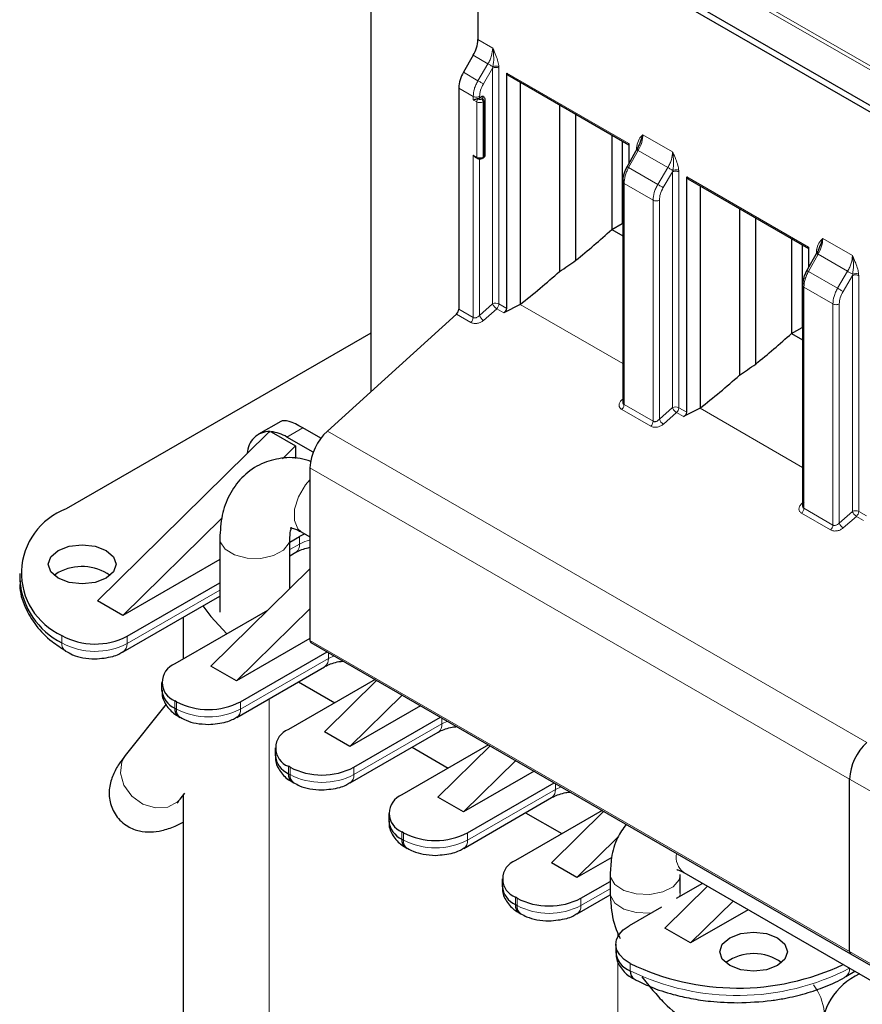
# Model space of a CAD drawing. Header units: millimetres. Extents: x 5 to 418, y 2 to 292.
# Tile 23 of 39: x 241 to 256, y 106 to 124. Entities that reach past the tile are written whole.
import ezdxf

# ---------------------------------------------------------------- set-up
doc = ezdxf.new("R2010")
doc.units = ezdxf.units.MM

msp = doc.modelspace()

# ---------------------------------------------------------------- linework, layer by layer
at = {"color": 7, "linetype": 'Continuous', "lineweight": 25}
for p, q in [((247.2597, 132.2188), (247.2597, 116.9422)), ((249.0361, 126.0849), (258.582, 120.5742)), ((258.7007, 120.388), (249.1548, 125.8987)), ((249.1548, 125.8987), (249.1548, 123.1776)), ((249.0719, 122.8988), (248.8982, 122.5979)), ((249.6676, 118.4169), (249.6676, 122.5812)), ((249.6676, 122.5812), (249.6906, 122.5483)), ((249.6845, 122.5511), (251.824, 121.316)), ((249.9029, 122.425), (249.9029, 118.4882)), ((248.8154, 122.3191), (248.8154, 118.4046)), ((249.2284, 122.167), (249.1842, 122.1423)), ((249.2487, 122.1687), (249.2284, 122.167)), ((249.2526, 122.1665), (249.2487, 122.1687)), ((249.2843, 121.1357), (249.2843, 122.1155)), ((250.6011, 122.022), (250.6011, 119.0716)), ((250.888, 119.2698), (250.888, 121.8563)), ((251.5236, 121.4894), (251.5236, 119.8128)), ((251.7074, 121.3833), (251.7074, 119.9189)), ((251.824, 121.3363), (251.824, 120.9815)), ((251.9807, 121.2595), (251.7756, 120.8958)), ((251.9964, 121.2892), (251.9992, 121.3008)), ((249.1096, 121.0952), (249.1419, 121.0766)), ((249.2384, 121.0766), (249.2526, 121.0847)), ((251.7172, 120.6634), (251.7172, 120.6058)), ((252.8496, 116.58), (252.8496, 120.7443)), ((252.8496, 120.7443), (252.8726, 120.7114)), ((252.8665, 120.7142), (255.006, 119.4791)), ((251.7172, 120.6058), (251.7172, 116.748)), ((253.0849, 120.5881), (253.0849, 116.6513)), ((253.7831, 120.1851), (253.7831, 117.2347)), ((254.07, 117.4329), (254.07, 120.0194)), ((251.5236, 119.8128), (251.7074, 119.9189)), ((251.5236, 119.8128), (251.7172, 119.701)), ((251.7172, 119.9132), (251.7074, 119.9189)), ((254.7056, 119.6525), (254.7056, 117.9759)), ((254.8894, 119.5464), (254.8894, 118.082)), ((255.1627, 119.4225), (254.9576, 119.0589)), ((255.006, 119.4994), (255.006, 119.1446)), ((255.1784, 119.4523), (255.1812, 119.4639)), ((254.8992, 118.8265), (254.8992, 118.7689)), ((254.8992, 118.7689), (254.8992, 114.911)), ((249.9029, 118.4882), (249.6117, 118.3391)), ((248.7744, 118.3182), (246.4923, 116.2451)), ((254.7056, 117.9759), (254.8894, 118.082)), ((254.8992, 118.0763), (254.8894, 118.082)), ((247.2597, 117.9777), (241.8716, 114.8672)), ((254.7056, 117.9759), (254.8992, 117.8641)), ((253.0849, 116.6513), (252.7937, 116.5022)), ((245.6681, 116.4176), (245.2749, 116.1905)), ((246.3782, 116.1192), (246.0577, 116.3043)), ((245.4528, 116.2225), (242.4231, 113.2426)), ((245.4778, 116.237), (245.4528, 116.2225)), ((245.4977, 116.2357), (245.9304, 115.9859)), ((246.2408, 115.872), (245.7748, 116.141)), ((245.9304, 115.9859), (245.698, 115.7574)), ((245.9304, 115.9859), (245.9304, 115.7599)), ((246.1849, 115.5967), (246.1849, 112.5418)), ((244.6272, 114.704), (242.8757, 112.9813)), ((244.5891, 114.3449), (244.5891, 113.0384)), ((245.8289, 114.336), (245.8291, 114.3449)), ((245.8291, 114.2781), (246.0011, 114.3774)), ((245.8291, 113.4581), (245.8291, 114.3449)), ((246.0305, 114.4612), (246.1849, 114.3721)), ((245.8291, 114.0392), (245.9348, 114.1002)), ((244.5891, 113.9705), (242.8757, 112.9813)), ((241.0515, 113.7242), (241.0515, 113.5936)), ((241.7302, 113.7405), (241.6597, 113.6916)), ((246.1849, 113.8081), (244.4313, 112.0833)), ((242.9475, 112.6146), (244.5891, 113.5623)), ((242.8812, 112.3374), (244.5891, 113.3234)), ((242.8757, 112.9813), (242.4231, 113.2426)), ((245.436, 113.0714), (243.7949, 112.1241)), ((246.1849, 113.1017), (244.8839, 111.822)), ((243.9407, 112.949), (243.9407, 112.2082)), ((246.1849, 112.5731), (244.8839, 111.822)), ((246.2015, 112.5052), (255.7475, 106.9944)), ((244.9546, 111.4546), (246.488, 112.3398)), ((244.8839, 111.822), (244.4313, 112.0833)), ((244.8883, 111.1775), (246.4439, 112.0755)), ((243.5606, 111.7975), (243.5606, 111.6669)), ((247.3365, 111.85), (245.8031, 110.9648)), ((245.9817, 111.8087), (246.6233, 111.4383)), ((247.3645, 111.8338), (246.4395, 110.924)), ((247.8171, 111.5726), (246.8921, 110.6627)), ((243.6405, 111.4104), (242.9173, 110.502)), ((243.8232, 111.4546), (243.7949, 111.471)), ((248.1426, 111.3846), (246.8921, 110.6627)), ((243.8612, 111.1938), (243.8895, 111.1775)), ((246.9628, 110.2953), (248.4962, 111.1805)), ((246.8921, 110.6627), (246.4395, 110.924)), ((246.8965, 110.0182), (248.4521, 110.9162)), ((249.3447, 110.6907), (247.8113, 109.8055)), ((245.5688, 110.6382), (245.5688, 110.5076)), ((247.9899, 110.6494), (248.6315, 110.279)), ((248.4477, 109.7647), (249.3727, 110.6745)), ((248.9002, 109.5034), (249.8253, 110.4133)), ((245.8314, 110.2953), (245.8031, 110.3117)), ((250.1508, 110.2253), (248.9002, 109.5034)), ((245.8694, 110.0345), (245.8977, 110.0182)), ((248.9709, 109.136), (250.5043, 110.0212)), ((255.7309, 107.0311), (255.7309, 110.0859)), ((243.8873, 109.7296), (243.9714, 109.8352)), ((243.9407, 109.7966), (243.9407, 90.8446)), ((248.9002, 109.5034), (248.4477, 109.7647)), ((248.9047, 108.8589), (250.4603, 109.7569)), ((247.577, 109.4789), (247.577, 109.3483)), ((251.3529, 109.5314), (249.8195, 108.6462)), ((249.998, 109.4901), (250.6397, 109.1197)), ((250.4559, 108.6054), (251.3809, 109.5152)), ((247.8396, 109.136), (247.8113, 109.1524)), ((250.9084, 108.3441), (251.6337, 109.0575)), ((247.8776, 108.8752), (247.9059, 108.8589)), ((250.9084, 108.3441), (250.4559, 108.6054)), ((251.5222, 108.6984), (250.9084, 108.3441)), ((252.7961, 108.4321), (262.1147, 103.0526)), ((249.5852, 108.3196), (249.5852, 108.189)), ((250.9791, 107.9767), (251.4962, 108.2752)), ((251.4962, 108.3974), (251.4962, 108.0688)), ((252.7359, 108.3867), (252.7362, 108.3974)), ((252.7362, 108.0688), (252.7362, 108.3974)), ((252.4641, 107.4461), (253.2186, 108.1882)), ((253.1306, 108.239), (252.665, 107.9703)), ((249.8478, 107.9767), (249.8195, 107.9931)), ((250.9128, 107.6996), (251.4983, 108.0376)), ((252.9166, 107.1848), (253.6711, 107.927)), ((252.4045, 107.8199), (251.8288, 107.4875)), ((253.9367, 107.7737), (252.9166, 107.1848)), ((249.8858, 107.7159), (249.914, 107.6996)), ((252.9166, 107.1848), (252.4641, 107.4461)), ((251.5945, 107.161), (251.5945, 107.0303)), ((255.7475, 106.9944), (265.2934, 101.4837)), ((255.6646, 106.5893), (255.8265, 106.6827)), ((252.0572, 106.5869), (252.2512, 106.3455))]:
    msp.add_line(p, q, dxfattribs=at)
at = {"color": 7, "linetype": 'Continuous', "lineweight": 18}
for p, q in [((258.6886, 121.1454), (249.1427, 126.6562)), ((249.1972, 126.6922), (258.7432, 121.1814)), ((249.1548, 123.1776), (249.4174, 123.0259)), ((249.3328, 122.7482), (249.0719, 122.8988)), ((249.1561, 122.449), (249.3328, 122.7482)), ((249.1561, 122.449), (248.8982, 122.5979)), ((249.2516, 122.3927), (249.4164, 122.6716)), ((249.4164, 122.6716), (249.4218, 122.6957)), ((249.4164, 118.4977), (249.4164, 122.6716)), ((249.5273, 122.6989), (249.5286, 122.6711)), ((249.5286, 122.6711), (249.5286, 118.4972)), ((249.6676, 122.5812), (251.824, 121.3363)), ((249.0721, 122.1709), (248.8154, 122.3191)), ((249.0721, 122.1102), (249.0721, 122.1709)), ((249.1336, 122.0747), (249.0721, 122.1102)), ((249.1336, 121.0949), (249.1336, 122.0747)), ((249.1619, 122.1237), (249.1493, 122.1309)), ((249.1842, 122.1423), (249.1842, 122.1704)), ((249.2326, 122.1319), (249.2184, 122.1237)), ((249.2284, 122.167), (249.2326, 122.1645)), ((249.2609, 122.0829), (249.2467, 122.0747)), ((249.2467, 121.0949), (249.2467, 122.0747)), ((249.2609, 121.103), (249.2609, 122.0829)), ((252.0742, 121.4922), (252.5994, 121.189)), ((251.9931, 121.2125), (251.8224, 120.9098)), ((251.963, 121.2657), (251.9642, 121.2922)), ((251.963, 121.228), (251.963, 121.2657)), ((252.5148, 120.9113), (251.9931, 121.2125)), ((249.0721, 121.1304), (249.1336, 121.0949)), ((249.0721, 118.2564), (249.0721, 121.1304)), ((249.1842, 118.2927), (249.1842, 121.0649)), ((249.2467, 121.0949), (249.2609, 121.103)), ((251.8224, 120.9098), (252.338, 120.6121)), ((252.338, 120.6121), (252.5148, 120.9113)), ((252.4336, 120.5558), (252.5984, 120.8347)), ((252.5984, 120.8347), (252.6038, 120.8588)), ((252.5984, 116.6608), (252.5984, 120.8347)), ((252.7093, 120.862), (252.7106, 120.8341)), ((252.7106, 120.8341), (252.7106, 116.6602)), ((252.254, 120.334), (251.7407, 120.6304)), ((251.7407, 120.6304), (251.7407, 116.7159)), ((252.8496, 120.7443), (255.006, 119.4994)), ((252.254, 116.4195), (252.254, 120.334)), ((252.3662, 116.4558), (252.3662, 120.3334)), ((255.2561, 119.6553), (255.7814, 119.3521)), ((255.145, 119.4288), (255.1462, 119.4552)), ((255.145, 119.391), (255.145, 119.4288)), ((255.175, 119.3756), (255.0043, 119.0729)), ((255.6968, 119.0744), (255.175, 119.3756)), ((255.0043, 119.0729), (255.52, 118.7752)), ((255.6968, 119.0744), (255.52, 118.7752)), ((255.6156, 118.7189), (255.7804, 118.9978)), ((255.7804, 118.9978), (255.7858, 119.0218)), ((255.7804, 114.8239), (255.7804, 118.9978)), ((255.8913, 119.0251), (255.8925, 118.9972)), ((255.8925, 118.9972), (255.8925, 114.8233)), ((255.436, 118.4971), (254.9227, 118.7934)), ((254.9227, 118.7934), (254.9227, 114.879)), ((248.8154, 118.4046), (249.0721, 118.2564)), ((249.4164, 118.4977), (249.1842, 118.2927)), ((249.2554, 118.2057), (249.4876, 118.4107)), ((249.4876, 118.4107), (249.6117, 118.3391)), ((249.5286, 118.4972), (249.6676, 118.4169)), ((249.9029, 118.4882), (251.7172, 117.4408)), ((255.436, 114.5826), (255.436, 118.4971)), ((255.5482, 114.6188), (255.5482, 118.4965)), ((248.7744, 118.3182), (249.0311, 118.17)), ((251.7172, 116.8139), (251.6977, 116.7957)), ((251.6997, 116.6294), (252.2131, 116.3331)), ((251.7407, 116.7159), (252.254, 116.4195)), ((252.5984, 116.6608), (252.3662, 116.4558)), ((252.7106, 116.6602), (252.8496, 116.58)), ((253.0849, 116.6513), (254.8992, 115.6039)), ((252.4374, 116.3688), (252.6696, 116.5738)), ((252.6696, 116.5738), (252.7937, 116.5022)), ((246.0577, 116.3043), (245.7748, 116.141)), ((256.0382, 110.7343), (246.4923, 116.2451)), ((255.7309, 110.0859), (246.1849, 115.5967)), ((254.8992, 114.977), (254.8797, 114.9588)), ((254.9227, 114.879), (255.436, 114.5826)), ((254.8817, 114.7925), (255.3951, 114.4962)), ((255.7804, 114.8239), (255.5482, 114.6188)), ((255.6193, 114.5318), (255.8516, 114.7369)), ((255.8516, 114.7369), (255.9757, 114.6652)), ((255.8925, 114.8233), (256.0315, 114.7431)), ((246.0011, 114.2467), (246.0011, 114.3774)), ((246.0011, 114.2467), (245.8291, 114.1475)), ((244.5891, 113.4316), (242.9475, 112.4839)), ((241.794, 112.6279), (241.794, 112.4973)), ((242.9475, 112.4839), (242.9475, 112.6146)), ((246.1849, 112.5418), (255.7309, 107.0311)), ((246.5102, 112.327), (246.5102, 112.222)), ((246.611, 112.2688), (246.5102, 112.222)), ((246.5102, 112.222), (244.9546, 111.324)), ((243.7949, 111.3403), (243.7949, 111.471)), ((243.8232, 111.324), (243.8232, 111.4546)), ((244.9546, 111.324), (244.9546, 111.4546)), ((245.4637, 111.5096), (245.4637, 88.722)), ((243.8232, 111.324), (243.7949, 111.3403)), ((248.5184, 111.0627), (246.9628, 110.1647)), ((248.5184, 111.1677), (248.5184, 111.0627)), ((248.6192, 111.1095), (248.5184, 111.0627)), ((245.8031, 110.181), (245.8031, 110.3117)), ((245.8314, 110.1647), (245.8031, 110.181)), ((245.8314, 110.1647), (245.8314, 110.2953)), ((246.9628, 110.1647), (246.9628, 110.2953)), ((250.5266, 110.0084), (250.5266, 109.9034)), ((265.2768, 104.5752), (255.7309, 110.0859)), ((250.5266, 109.9034), (248.9709, 109.0054)), ((250.6273, 109.9502), (250.5266, 109.9034)), ((247.8113, 109.0217), (247.8113, 109.1524)), ((247.8396, 109.0054), (247.8396, 109.136)), ((248.9709, 109.0054), (248.9709, 109.136)), ((247.8396, 109.0054), (247.8113, 109.0217)), ((251.4962, 108.1446), (250.9791, 107.8461)), ((249.8195, 107.8624), (249.8195, 107.9931)), ((249.8478, 107.8461), (249.8478, 107.9767)), ((250.9791, 107.8461), (250.9791, 107.9767)), ((252.7265, 108.0057), (252.7362, 108.0688)), ((249.8478, 107.8461), (249.8195, 107.8624)), ((251.6297, 107.3527), (251.6297, 107.2964)), ((255.7309, 107.0311), (265.2768, 101.5203)), ((251.6297, 106.8794), (251.6297, 85.1624)), ((251.8519, 106.691), (251.8519, 106.8216)), ((255.7309, 106.7358), (255.7309, 106.7379)), ((255.7327, 106.7368), (255.7309, 106.7358))]:
    msp.add_line(p, q, dxfattribs=at)
at = {"color": 7, "linetype": 'Continuous', "lineweight": 18, "flags": 128}
for points in [[(246.1849, 115.3817), (246.1068, 115.2917), (245.9827, 115.0841), (245.913, 114.8635), (245.9084, 114.6634), (245.9696, 114.5142), (246.0305, 114.4612)], [(244.5891, 114.3449), (244.598, 114.2845), (244.6845, 114.1541), (244.8509, 114.0527), (245.0718, 113.9958), (245.3137, 113.9921), (245.5396, 114.042), (245.7152, 114.1381), (245.8137, 114.2656), (245.8289, 114.336)], [(242.9173, 110.502), (242.8548, 110.3904), (242.8302, 110.1889), (242.8926, 109.9762), (243.0327, 109.7848), (243.2291, 109.6437), (243.4518, 109.5746), (243.667, 109.5878), (243.8419, 109.6815), (243.8873, 109.7296)], [(251.4962, 108.3974), (251.5015, 108.3507), (251.5792, 108.2184), (251.7387, 108.1134), (251.9557, 108.0516), (252.1971, 108.0425), (252.4262, 108.0874), (252.608, 108.1795), (252.715, 108.3047), (252.7359, 108.3867)], [(251.4962, 108.0688), (251.5015, 108.0221), (251.5792, 107.8899), (251.7387, 107.7849), (251.9557, 107.7231), (252.1971, 107.714), (252.2254, 107.7165)]]:
    msp.add_lwpolyline(points, dxfattribs=at)
at = {"color": 7, "linetype": 'Continuous', "lineweight": 25, "flags": 128}
for points in [[(241.7302, 114.1324), (241.9248, 114.2075), (242.1544, 114.2339), (242.384, 114.2075), (242.5787, 114.1324), (242.7088, 114.0201), (242.7544, 113.8875), (242.7088, 113.755), (242.5787, 113.6426), (242.384, 113.5675), (242.1544, 113.5411), (241.9248, 113.5675), (241.7302, 113.6426), (241.6001, 113.755), (241.5544, 113.8875), (241.6001, 114.0201), (241.7302, 114.1324)], [(245.9348, 114.1002), (245.9348, 114.1002), (245.9391, 114.1028)], [(244.289, 113.1501), (244.4279, 112.9617), (244.7144, 112.6549)], [(246.4439, 112.0755), (246.4439, 112.0755), (246.4482, 112.0782)], [(248.4521, 110.9162), (248.4521, 110.9162), (248.4564, 110.9189)], [(250.4603, 109.7569), (250.4603, 109.7569), (250.4646, 109.7596)], [(251.8519, 106.8216), (251.7453, 106.8911), (251.6649, 106.9715), (251.614, 107.0596), (251.5946, 107.1517), (251.6076, 107.2443), (251.6523, 107.3334), (251.7271, 107.4156), (251.8288, 107.4875)], [(254.4581, 106.7848), (254.2634, 106.7097), (254.0338, 106.6833), (253.8042, 106.7097), (253.6096, 106.7848), (253.4795, 106.8971), (253.4338, 107.0297), (253.4795, 107.1622), (253.6096, 107.2746), (253.8042, 107.3497), (254.0338, 107.3761), (254.2634, 107.3497), (254.4581, 107.2746), (254.5882, 107.1622), (254.6338, 107.0297), (254.5882, 106.8971), (254.4581, 106.7848)]]:
    msp.add_lwpolyline(points, dxfattribs=at)
at = {"color": 7, "linetype": 'Continuous', "lineweight": 25}
for centre, radius, start, end in [((248.578, 123.1973), 0.5771, 328.85627, 358.0435), ((249.3922, 122.2994), 0.5771, 148.85627, 178.0435), ((249.1346, 122.2351), 0.1052, 278.04527, 298.13043), ((248.6902, 118.411), 0.1254, 312.20975, 357.06846), ((245.4677, 115.8452), 0.3918, 88.51517, 179.04202), ((245.4219, 115.5608), 0.6791, 58.68972, 83.59275), ((247.124, 115.5486), 0.9403, 132.20975, 177.06846), ((242.291, 113.7317), 1.2105, 110.27102, 245.75898), ((246.33, 113.8008), 0.6638, 110.4982, 119.70298), ((242.1503, 112.9772), 0.8713, 55.07245, 118.82932), ((242.405, 113.7106), 1.3585, 184.94255, 243.27273), ((242.3832, 113.6981), 1.2216, 241.16341, 297.51307), ((246.223, 112.537), 0.0384, 172.74417, 235.94365), ((243.9189, 111.7975), 0.3493, 110.78342, 249.21658), ((243.961, 111.7068), 0.4024, 185.6948, 245.62534), ((244.3889, 112.5464), 1.2296, 242.60967, 297.39033), ((243.9517, 111.323), 0.1578, 173.70115, 234.98667), ((245.927, 110.6382), 0.3493, 110.78342, 249.21658), ((256.6699, 110.0379), 0.9403, 132.20975, 177.06846), ((245.9692, 110.5475), 0.4024, 185.6948, 245.62534), ((245.9599, 110.1637), 0.1578, 173.70115, 234.98667), ((246.3971, 111.3871), 1.2296, 242.60967, 297.39033), ((247.9352, 109.4789), 0.3493, 110.78342, 249.21658), ((247.9773, 109.3882), 0.4024, 185.6948, 245.62534), ((248.4053, 110.2278), 1.2296, 242.60967, 297.39033), ((247.9681, 109.0044), 0.1578, 173.70115, 234.98667), ((249.9434, 108.3196), 0.3493, 110.78342, 249.21658), ((249.9855, 108.2289), 0.4024, 185.6948, 245.62534), ((250.4134, 109.0685), 1.2296, 242.60967, 297.39033), ((249.9763, 107.8451), 0.1578, 173.70115, 234.98667), ((251.9897, 107.0628), 0.3966, 184.69617, 249.66164), ((255.7689, 107.0262), 0.0384, 172.74417, 235.94365), ((254.0336, 106.1612), 0.835, 53.64373, 125.96941), ((252.0043, 106.6719), 0.1536, 172.88225, 236.91045), ((253.7526, 110.7452), 4.3597, 244.15268, 295.31013), ((256.4143, 105.5574), 1.1935, 115.22991, 246.3819)]:
    msp.add_arc(centre, radius, start, end, dxfattribs=at)
at = {"color": 7, "linetype": 'Continuous', "lineweight": 18}
for centre, radius, start, end in [((249.195, 122.0719), 0.0615, 122.60482, 177.39457), ((249.1901, 122.1839), 0.123, 242.60967, 297.39033), ((249.1853, 122.0719), 0.0615, 2.60534, 57.39635), ((249.2443, 122.1481), 0.0202, 66.00162, 125.59063), ((249.1995, 122.0801), 0.0615, 2.60543, 57.39518), ((249.2442, 122.1196), 0.0403, 294.41588, 353.83361), ((249.1531, 121.0927), 0.0197, 173.67279, 235.29737), ((249.1901, 121.2041), 0.123, 242.60967, 297.39033), ((249.2272, 121.0927), 0.0197, 304.50055, 6.34559), ((249.2408, 121.1011), 0.0201, 305.69797, 5.62039), ((249.2443, 121.1397), 0.0402, 294.37466, 354.3052), ((249.472, 118.3877), 0.1233, 62.65648, 116.76622), ((249.5542, 118.545), 0.1456, 198.93883, 220.72241), ((249.5831, 118.5612), 0.1782, 218.61101, 237.60925), ((249.4034, 118.5036), 0.1254, 312.20975, 357.06847), ((248.9469, 118.2629), 0.1254, 312.20975, 357.06846), ((249.3481, 118.3541), 0.1751, 200.55328, 238.0041), ((252.6539, 116.5507), 0.1233, 62.65648, 116.76622), ((252.7361, 116.7081), 0.1456, 198.93883, 220.72241), ((252.7651, 116.7243), 0.1782, 218.61101, 237.60925), ((252.5854, 116.6667), 0.1254, 312.20975, 357.06847), ((252.5301, 116.5172), 0.1751, 200.55328, 238.0041), ((252.1288, 116.4259), 0.1254, 312.20973, 357.06863), ((255.8359, 114.7138), 0.1233, 62.65648, 116.76622), ((255.9181, 114.8711), 0.1456, 198.93883, 220.72241), ((255.947, 114.8874), 0.1782, 218.61101, 237.60925), ((255.7673, 114.8297), 0.1254, 312.20975, 357.06847), ((255.3108, 114.589), 0.1254, 312.20973, 357.06863), ((255.7121, 114.6803), 0.1751, 200.55328, 238.0041), ((245.8388, 114.2313), 0.163, 307.97954, 5.41867), ((246.3647, 113.5934), 0.7476, 103.90845, 119.09628), ((241.9573, 112.4828), 0.164, 174.95068, 233.42593), ((242.3832, 113.5674), 1.2216, 241.16341, 297.51307), ((242.7914, 112.4665), 0.1571, 304.16348, 6.3761), ((246.3479, 112.2066), 0.163, 307.97954, 5.41867), ((243.9796, 111.3066), 0.1573, 173.65222, 235.52359), ((244.3889, 112.4157), 1.2296, 242.60967, 297.39033), ((244.7985, 111.3065), 0.1571, 304.16348, 6.3761), ((248.3561, 111.0473), 0.163, 307.97954, 5.41867), ((245.9878, 110.1473), 0.1573, 173.65222, 235.52359), ((246.3971, 111.2564), 1.2296, 242.60967, 297.39033), ((246.8066, 110.1472), 0.1571, 304.16348, 6.3761), ((250.3643, 109.888), 0.163, 307.97954, 5.41867), ((247.9959, 108.988), 0.1573, 173.65222, 235.52359), ((248.4053, 110.0971), 1.2296, 242.60967, 297.39033), ((248.8148, 108.9879), 0.1571, 304.16348, 6.3761), ((253.005, 108.7026), 0.3417, 168.45776, 232.32947), ((250.0041, 107.8287), 0.1573, 173.65222, 235.52359), ((250.4134, 108.9379), 1.2296, 242.60967, 297.39033), ((250.823, 107.8286), 0.1571, 304.16348, 6.3761), ((253.7467, 110.5819), 4.3278, 244.03467, 297.28885), ((255.5745, 106.7184), 0.1574, 304.55769, 6.3404), ((254.3092, 105.8574), 0.9787, 6.21178, 36.90312)]:
    msp.add_arc(centre, radius, start, end, dxfattribs=at)
at = {"color": 7, "linetype": 'Continuous', "lineweight": 25}
for centre, major_axis, ratio, start_param, end_param in [((247.1544, 126.7445), (7.7421, 9.1904), 0.6640813, 4.4332289, 4.5039683), ((246.843, 126.9243), (9.0024, 8.2349), 0.6979427, 4.5037384, 4.5325959), ((247.3779, 126.6155), (6.8046, 9.8086), 0.6252699, 4.2581079, 4.3384103), ((249.5904, 118.3961), (0.0693, 0.0473), 0.7152301, 4.5375729, 5.8291166), ((250.3364, 124.9076), (7.7421, 9.1904), 0.6640813, 4.4332289, 4.5039683), ((250.025, 125.0874), (9.0024, 8.2349), 0.6979427, 4.5037384, 4.5325959), ((250.5599, 124.7786), (6.8046, 9.8086), 0.6252699, 4.2581079, 4.3384103), ((246.4348, 115.7055), (0.7829, -0.699), 0.2446575, 2.2757929, 3.0611098), ((252.7724, 116.5592), (0.0693, 0.0473), 0.7152301, 4.5375729, 5.8291166), ((243.9259, 114.2571), (2.0617, 1.9357), 0.2773458, 0.4862965, 0.517026)]:
    msp.add_ellipse(centre, major_axis=major_axis, ratio=ratio, start_param=start_param, end_param=end_param, dxfattribs=at)
at = {"color": 7, "linetype": 'Continuous', "lineweight": 18}
for points, knots in [([(249.4174, 123.0259), (249.4134, 122.9822), (249.4072, 122.9155), (249.3716, 122.8193), (249.3459, 122.7721), (249.3328, 122.7482)], [0, 0, 0, 0, 0.4849908, 0.7390196, 1, 1, 1, 1]), ([(249.4174, 123.0259), (249.4185, 123.0236), (249.439, 122.9797), (249.4733, 122.9004), (249.513, 122.7915), (249.5228, 122.728), (249.5273, 122.6989)], [0, 0, 0, 0, 0.0215316, 0.4046563, 0.7270073, 1, 1, 1, 1]), ([(249.4218, 122.6957), (249.4288, 122.7489), (249.4434, 122.8607), (249.4263, 122.9691), (249.4174, 123.0259)], [0, 0, 0, 0, 0.476084, 1, 1, 1, 1]), ([(249.4218, 122.6957), (249.4155, 122.6993), (249.4029, 122.7067), (249.3788, 122.7209), (249.3541, 122.7355), (249.3399, 122.744), (249.3328, 122.7482)], [0, 0, 0, 0, 0.24999934, 0.49999956, 0.74999978, 1, 1, 1, 1]), ([(249.4218, 122.6957), (249.4297, 122.6988), (249.4462, 122.7051), (249.476, 122.7086), (249.5051, 122.7069), (249.5201, 122.7015), (249.5273, 122.6989)], [0, 0, 0, 0, 0.2416153, 0.5000026, 0.7583885, 1, 1, 1, 1]), ([(249.0721, 122.1709), (249.0761, 122.2147), (249.0822, 122.2814), (249.1176, 122.3778), (249.1431, 122.4251), (249.1561, 122.449)], [0, 0, 0, 0, 0.485236, 0.7392048, 1, 1, 1, 1]), ([(249.1842, 122.1704), (249.1874, 122.2067), (249.1937, 122.2794), (249.2323, 122.355), (249.2516, 122.3927)], [0, 0, 0, 0, 0.5001435, 1, 1, 1, 1]), ([(249.2184, 122.1237), (249.2144, 122.1218), (249.2062, 122.118), (249.1927, 122.1167), (249.1823, 122.1172), (249.1721, 122.1189), (249.166, 122.1218), (249.1619, 122.1237)], [0, 0, 0, 0, 0.2480359, 0.4991028, 0.6261667, 0.7487051, 1, 1, 1, 1]), ([(249.2326, 122.1645), (249.2359, 122.1622), (249.2425, 122.1574), (249.2447, 122.1497), (249.2439, 122.1437), (249.241, 122.1378), (249.236, 122.1343), (249.2326, 122.1319)], [0, 0, 0, 0, 0.2480366, 0.4991028, 0.6261663, 0.7487045, 1, 1, 1, 1]), ([(251.9642, 121.2922), (251.9761, 121.335), (251.9988, 121.4175), (252.0497, 121.468), (252.0742, 121.4922)], [0, 0, 0, 0, 0.5194225, 1, 1, 1, 1]), ([(251.9931, 121.2125), (252.0164, 121.2603), (252.0629, 121.3558), (252.0704, 121.4468), (252.0742, 121.4922)], [0, 0, 0, 0, 0.5013234, 1, 1, 1, 1]), ([(251.9704, 121.2244), (251.9675, 121.2261), (251.9619, 121.2294), (251.9644, 121.2283), (251.9744, 121.2229), (251.9868, 121.2159), (251.9931, 121.2125)], [0, 0, 0, 0, 0.2499993, 0.4999996, 0.7499998, 1, 1, 1, 1]), ([(252.5994, 121.189), (252.5953, 121.1453), (252.5892, 121.0786), (252.5536, 120.9823), (252.5278, 120.9352), (252.5148, 120.9113)], [0, 0, 0, 0, 0.4849908, 0.7390196, 1, 1, 1, 1]), ([(252.5994, 121.189), (252.6005, 121.1867), (252.621, 121.1428), (252.6552, 121.0635), (252.695, 120.9546), (252.7048, 120.8911), (252.7093, 120.862)], [0, 0, 0, 0, 0.0215316, 0.4046563, 0.7270073, 1, 1, 1, 1]), ([(252.6038, 120.8588), (252.6108, 120.912), (252.6254, 121.0238), (252.6083, 121.1322), (252.5994, 121.189)], [0, 0, 0, 0, 0.476084, 1, 1, 1, 1]), ([(251.8224, 120.9098), (251.8098, 120.8857), (251.7849, 120.838), (251.7505, 120.741), (251.7446, 120.6742), (251.7407, 120.6304)], [0, 0, 0, 0, 0.2607955, 0.5147643, 1, 1, 1, 1]), ([(252.5148, 120.9113), (252.5219, 120.907), (252.5361, 120.8986), (252.5608, 120.884), (252.5849, 120.8698), (252.5975, 120.8624), (252.6038, 120.8588)], [0, 0, 0, 0, 0.2500002, 0.5000004, 0.7500007, 1, 1, 1, 1]), ([(252.6038, 120.8588), (252.6117, 120.8618), (252.6281, 120.8682), (252.6579, 120.8717), (252.6871, 120.87), (252.7021, 120.8646), (252.7093, 120.862)], [0, 0, 0, 0, 0.24161528, 0.50000264, 0.75838854, 1, 1, 1, 1]), ([(252.254, 120.334), (252.2581, 120.3778), (252.2642, 120.4445), (252.2996, 120.5409), (252.3251, 120.5882), (252.338, 120.6121)], [0, 0, 0, 0, 0.485236, 0.7392048, 1, 1, 1, 1]), ([(252.3662, 120.3334), (252.3694, 120.3698), (252.3757, 120.4425), (252.4143, 120.518), (252.4336, 120.5558)], [0, 0, 0, 0, 0.5001435, 1, 1, 1, 1]), ([(255.1462, 119.4552), (255.158, 119.4981), (255.1808, 119.5806), (255.2317, 119.6311), (255.2561, 119.6553)], [0, 0, 0, 0, 0.5194225, 1, 1, 1, 1]), ([(255.175, 119.3756), (255.1984, 119.4234), (255.2448, 119.5189), (255.2524, 119.6099), (255.2561, 119.6553)], [0, 0, 0, 0, 0.5013234, 1, 1, 1, 1]), ([(255.1523, 119.3875), (255.1495, 119.3892), (255.1439, 119.3925), (255.1463, 119.3914), (255.1563, 119.3859), (255.1688, 119.379), (255.175, 119.3756)], [0, 0, 0, 0, 0.2499993, 0.4999996, 0.7499998, 1, 1, 1, 1]), ([(255.7814, 119.3521), (255.7773, 119.3084), (255.7712, 119.2417), (255.7355, 119.1454), (255.7098, 119.0983), (255.6968, 119.0744)], [0, 0, 0, 0, 0.4849908, 0.73901956, 1, 1, 1, 1]), ([(255.7814, 119.3521), (255.7825, 119.3498), (255.803, 119.3059), (255.8372, 119.2266), (255.877, 119.1177), (255.8868, 119.0542), (255.8913, 119.0251)], [0, 0, 0, 0, 0.02153155, 0.40465632, 0.72700729, 1, 1, 1, 1]), ([(255.7858, 119.0218), (255.7927, 119.0751), (255.8074, 119.1869), (255.7903, 119.2953), (255.7814, 119.3521)], [0, 0, 0, 0, 0.476084, 1, 1, 1, 1]), ([(255.0043, 119.0729), (254.9918, 119.0487), (254.9669, 119.0011), (254.9325, 118.9041), (254.9266, 118.8373), (254.9227, 118.7934)], [0, 0, 0, 0, 0.2607955, 0.5147643, 1, 1, 1, 1]), ([(255.7858, 119.0218), (255.7795, 119.0255), (255.7669, 119.0328), (255.7428, 119.047), (255.718, 119.0617), (255.7039, 119.0701), (255.6968, 119.0744)], [0, 0, 0, 0, 0.2499993, 0.4999996, 0.7499998, 1, 1, 1, 1]), ([(255.7858, 119.0218), (255.7937, 119.0249), (255.8101, 119.0313), (255.8399, 119.0348), (255.8691, 119.0331), (255.8841, 119.0277), (255.8913, 119.0251)], [0, 0, 0, 0, 0.2416153, 0.5000026, 0.7583885, 1, 1, 1, 1]), ([(255.436, 118.4971), (255.44, 118.5409), (255.4461, 118.6076), (255.4815, 118.704), (255.5071, 118.7513), (255.52, 118.7752)], [0, 0, 0, 0, 0.485236, 0.7392048, 1, 1, 1, 1]), ([(255.5482, 118.4965), (255.5513, 118.5329), (255.5577, 118.6056), (255.5963, 118.6811), (255.6156, 118.7189)], [0, 0, 0, 0, 0.5001435, 1, 1, 1, 1]), ([(249.0311, 118.17), (249.0395, 118.1659), (249.0564, 118.1575), (249.0865, 118.1515), (249.1185, 118.1503), (249.1595, 118.1554), (249.2096, 118.1715), (249.2401, 118.1942), (249.2554, 118.2057)], [0, 0, 0, 0, 0.1325124, 0.2671005, 0.3953711, 0.527642, 0.7624024, 1, 1, 1, 1]), ([(249.0721, 118.2564), (249.076, 118.2546), (249.0841, 118.2507), (249.0988, 118.2488), (249.1151, 118.2499), (249.1348, 118.2553), (249.1601, 118.2682), (249.1753, 118.2837), (249.1842, 118.2927)], [0, 0, 0, 0, 0.1184731, 0.2423108, 0.3728933, 0.511399, 0.7150072, 1, 1, 1, 1]), ([(251.6977, 116.7957), (251.6849, 116.781), (251.6593, 116.752), (251.6489, 116.703), (251.6601, 116.6668), (251.6792, 116.6429), (251.6929, 116.6339), (251.6997, 116.6294)], [0, 0, 0, 0, 0.25952248, 0.51410414, 0.75852817, 0.87889501, 1, 1, 1, 1]), ([(252.254, 116.4195), (252.258, 116.4176), (252.2661, 116.4138), (252.2808, 116.4119), (252.2971, 116.413), (252.3168, 116.4184), (252.342, 116.4313), (252.3573, 116.4467), (252.3662, 116.4558)], [0, 0, 0, 0, 0.1184731, 0.2423108, 0.3728933, 0.511399, 0.7150072, 1, 1, 1, 1]), ([(252.2131, 116.3331), (252.2215, 116.3289), (252.2384, 116.3206), (252.2685, 116.3146), (252.3004, 116.3134), (252.3415, 116.3185), (252.3916, 116.3346), (252.422, 116.3573), (252.4374, 116.3688)], [0, 0, 0, 0, 0.1325124, 0.2671005, 0.3953711, 0.527642, 0.7624024, 1, 1, 1, 1]), ([(254.8797, 114.9588), (254.8668, 114.9441), (254.8413, 114.9151), (254.8308, 114.8661), (254.842, 114.8298), (254.8612, 114.806), (254.8748, 114.797), (254.8817, 114.7925)], [0, 0, 0, 0, 0.2595225, 0.5141041, 0.7585282, 0.878895, 1, 1, 1, 1]), ([(255.3951, 114.4962), (255.4034, 114.492), (255.4203, 114.4837), (255.4504, 114.4777), (255.4824, 114.4765), (255.5235, 114.4816), (255.5736, 114.4977), (255.604, 114.5204), (255.6193, 114.5318)], [0, 0, 0, 0, 0.1325124, 0.2671005, 0.3953711, 0.527642, 0.7624024, 1, 1, 1, 1]), ([(255.436, 114.5826), (255.44, 114.5807), (255.448, 114.5769), (255.4628, 114.575), (255.4791, 114.5761), (255.4988, 114.5815), (255.524, 114.5944), (255.5393, 114.6098), (255.5482, 114.6188)], [0, 0, 0, 0, 0.1184731, 0.2423108, 0.3728933, 0.511399, 0.7150072, 1, 1, 1, 1])]:
    msp.add_open_spline(points, degree=3, knots=knots, dxfattribs=at)
for points in [[(249.4164, 122.6716), (249.4247, 122.6753), (249.4413, 122.6826), (249.4727, 122.6856), (249.5041, 122.6823), (249.5204, 122.6748), (249.5286, 122.6711)], [(249.2516, 122.3927), (249.2455, 122.3963), (249.2333, 122.4034), (249.2073, 122.4187), (249.1797, 122.4349), (249.1639, 122.4443), (249.1561, 122.449)], [(249.1842, 122.1704), (249.1759, 122.1667), (249.1594, 122.1593), (249.1279, 122.1563), (249.0965, 122.1597), (249.0802, 122.1672), (249.0721, 122.1709)], [(251.8048, 120.9188), (251.8006, 120.9213), (251.792, 120.9262), (251.7922, 120.9264), (251.8019, 120.9212), (251.8155, 120.9136), (251.8224, 120.9098)], [(252.5984, 120.8347), (252.6067, 120.8384), (252.6232, 120.8457), (252.6547, 120.8487), (252.6861, 120.8454), (252.7024, 120.8379), (252.7106, 120.8341)], [(252.338, 120.6121), (252.3459, 120.6074), (252.3617, 120.598), (252.3892, 120.5817), (252.4153, 120.5664), (252.4275, 120.5593), (252.4336, 120.5558)], [(252.3662, 120.3334), (252.3579, 120.3298), (252.3414, 120.3224), (252.3099, 120.3194), (252.2785, 120.3227), (252.2622, 120.3302), (252.254, 120.334)], [(254.9868, 119.0819), (254.9825, 119.0843), (254.974, 119.0893), (254.9742, 119.0895), (254.9839, 119.0843), (254.9975, 119.0767), (255.0043, 119.0729)], [(255.7804, 118.9978), (255.7887, 119.0015), (255.8052, 119.0088), (255.8367, 119.0118), (255.8681, 119.0085), (255.8844, 119.001), (255.8925, 118.9972)], [(255.52, 118.7752), (255.5279, 118.7705), (255.5437, 118.7611), (255.5712, 118.7448), (255.5973, 118.7295), (255.6095, 118.7224), (255.6156, 118.7189)], [(255.5482, 118.4965), (255.5399, 118.4928), (255.5233, 118.4855), (255.4919, 118.4825), (255.4605, 118.4858), (255.4442, 118.4933), (255.436, 118.4971)], [(251.6997, 116.6294), (251.7054, 116.6353), (251.7168, 116.647), (251.73, 116.6698), (251.739, 116.6938), (251.7401, 116.7085), (251.7407, 116.7159)], [(254.8817, 114.7925), (254.8874, 114.7984), (254.8988, 114.8101), (254.912, 114.8329), (254.9209, 114.8569), (254.9221, 114.8716), (254.9227, 114.879)]]:
    msp.add_open_spline(points, degree=3, dxfattribs=at)
at = {"color": 7, "linetype": 'Continuous', "lineweight": 25}
for points, knots in [([(249.0721, 122.1102), (249.0723, 122.1103), (249.0752, 122.111), (249.0854, 122.1137), (249.1038, 122.1193), (249.1279, 122.1266), (249.1426, 122.1296), (249.1493, 122.1309)], [0, 0, 0, 0, 0.0120572, 0.1589954, 0.5234371, 0.7821766, 1, 1, 1, 1]), ([(249.2833, 122.1152), (249.2834, 122.1193), (249.2839, 122.1312), (249.2738, 122.1494), (249.2619, 122.1618), (249.2534, 122.1658), (249.2524, 122.1663)], [0, 0, 0, 0, 0.1908956, 0.5613108, 0.9458475, 1, 1, 1, 1]), ([(252.0742, 121.4922), (252.0586, 121.4496), (252.0289, 121.3682), (251.9892, 121.2708), (251.9704, 121.2244)], [0, 0, 0, 0, 0.5238878, 1, 1, 1, 1]), ([(249.0721, 121.1304), (249.0723, 121.1301), (249.0752, 121.1261), (249.0855, 121.1136), (249.0977, 121.1006), (249.109, 121.0958), (249.1098, 121.0955)], [0, 0, 0, 0, 0.0218211, 0.2877497, 0.9473158, 1, 1, 1, 1]), ([(249.1421, 121.0768), (249.1462, 121.0746), (249.1561, 121.0692), (249.1727, 121.0652), (249.1849, 121.0647), (249.1901, 121.0644)], [0, 0, 0, 0, 0.2869173, 0.6934337, 1, 1, 1, 1]), ([(249.1901, 121.0644), (249.2009, 121.0654), (249.2158, 121.0668), (249.2315, 121.0724), (249.2364, 121.0758), (249.2381, 121.077)], [0, 0, 0, 0, 0.630032, 0.8732732, 1, 1, 1, 1]), ([(249.2526, 121.0847), (249.2568, 121.0876), (249.2657, 121.0936), (249.2759, 121.106), (249.283, 121.1204), (249.2838, 121.1306), (249.2843, 121.1357)], [0, 0, 0, 0, 0.2271035, 0.4738245, 0.7340911, 1, 1, 1, 1]), ([(251.7927, 120.926), (251.7815, 120.9047), (251.7592, 120.8618), (251.7358, 120.7942), (251.7202, 120.7265), (251.7182, 120.6842), (251.7173, 120.663)], [0, 0, 0, 0, 0.2474483, 0.4965224, 0.7473327, 1, 1, 1, 1]), ([(255.2561, 119.6553), (255.2406, 119.6127), (255.2109, 119.5313), (255.1712, 119.4339), (255.1523, 119.3875)], [0, 0, 0, 0, 0.5238878, 1, 1, 1, 1]), ([(254.9747, 119.0891), (254.9635, 119.0677), (254.9412, 119.0249), (254.9177, 118.9572), (254.9021, 118.8896), (254.9002, 118.8473), (254.8992, 118.8261)], [0, 0, 0, 0, 0.2474483, 0.4965224, 0.7473327, 1, 1, 1, 1]), ([(251.7397, 116.8174), (251.7356, 116.8116), (251.7278, 116.8007), (251.7194, 116.7805), (251.7163, 116.7613), (251.7186, 116.7443), (251.7234, 116.7325), (251.7307, 116.7227), (251.7374, 116.7181), (251.7407, 116.7159)], [0, 0, 0, 0, 0.165929, 0.3096489, 0.5301871, 0.6561172, 0.7757175, 0.88997, 1, 1, 1, 1]), ([(246.2019, 115.7095), (246.1388, 115.7291), (245.9525, 115.787), (245.6353, 115.7729), (245.2725, 115.6616), (244.9656, 115.4342), (244.7459, 115.1209), (244.6128, 114.7554), (244.5971, 114.4837), (244.5891, 114.3449)], [0, 0, 0, 0, 0.0784142, 0.2313047, 0.3789016, 0.5358593, 0.6866638, 0.839822, 1, 1, 1, 1]), ([(254.9217, 114.9805), (254.9175, 114.9747), (254.9098, 114.9638), (254.9014, 114.9436), (254.8983, 114.9244), (254.9006, 114.9074), (254.9054, 114.8956), (254.9127, 114.8858), (254.9194, 114.8812), (254.9227, 114.879)], [0, 0, 0, 0, 0.165929, 0.3096489, 0.5301871, 0.6561172, 0.7757175, 0.88997, 1, 1, 1, 1]), ([(245.8291, 114.3449), (245.8304, 114.3796), (245.8339, 114.4784), (245.8665, 114.5524), (245.863, 114.5476), (245.8618, 114.5458)], [0, 0, 0, 0, 0.25980665, 0.73777371, 1, 1, 1, 1]), ([(245.8322, 114.5319), (245.8385, 114.5331), (245.851, 114.5355), (245.955, 114.5038), (246.021, 114.4666), (246.0305, 114.4612)], [0, 0, 0, 0, 0.4593937, 0.921566, 1, 1, 1, 1]), ([(245.9403, 114.1007), (245.9482, 114.106), (245.9791, 114.1268), (246.0642, 114.1604), (246.1452, 114.1799), (246.1849, 114.1894)], [0, 0, 0, 0, 0.1499032, 0.5824911, 1, 1, 1, 1]), ([(241.0609, 113.5953), (241.058, 113.5688), (241.0407, 113.4107), (241.1304, 113.1316), (241.3274, 112.7979), (241.5771, 112.539), (241.7819, 112.4086), (241.8657, 112.3552)], [0, 0, 0, 0, 0.0550183, 0.3279036, 0.579505, 0.8278291, 1, 1, 1, 1]), ([(241.8606, 112.3527), (241.9012, 112.3295), (241.9936, 112.2767), (242.171, 112.2255), (242.3086, 112.2176), (242.3818, 112.2134)], [0, 0, 0, 0, 0.2686556, 0.6110338, 1, 1, 1, 1]), ([(242.3818, 112.2134), (242.4885, 112.2223), (242.6358, 112.2346), (242.7979, 112.2909), (242.8533, 112.3263), (242.8771, 112.3416)], [0, 0, 0, 0, 0.5983269, 0.8267835, 1, 1, 1, 1]), ([(246.4494, 112.076), (246.4573, 112.0814), (246.4881, 112.1022), (246.5746, 112.1342), (246.676, 112.1657), (246.749, 112.1709), (246.7772, 112.1729)], [0, 0, 0, 0, 0.1186276, 0.4609611, 0.7917357, 1, 1, 1, 1]), ([(243.5703, 111.6627), (243.5683, 111.6351), (243.5608, 111.5339), (243.6488, 111.3683), (243.7634, 111.2465), (243.8493, 111.2035), (243.8637, 111.1963)], [0, 0, 0, 0, 0.1415503, 0.5202193, 0.919803, 1, 1, 1, 1]), ([(243.892, 111.18), (243.9248, 111.1615), (244.0095, 111.1135), (244.1781, 111.0658), (244.3157, 111.0577), (244.3889, 111.0534)], [0, 0, 0, 0, 0.228374, 0.58961, 1, 1, 1, 1]), ([(244.3889, 111.0534), (244.4955, 111.0623), (244.6429, 111.0746), (244.805, 111.1309), (244.8603, 111.1663), (244.8842, 111.1816)], [0, 0, 0, 0, 0.5983269, 0.8267835, 1, 1, 1, 1]), ([(248.4576, 110.9167), (248.4655, 110.9221), (248.4963, 110.9429), (248.5827, 110.9749), (248.6841, 111.0064), (248.7572, 111.0116), (248.7854, 111.0136)], [0, 0, 0, 0, 0.1186276, 0.4609611, 0.7917357, 1, 1, 1, 1]), ([(242.9173, 110.502), (242.8799, 110.4529), (242.7958, 110.3422), (242.6976, 110.1689), (242.6258, 109.9433), (242.6319, 109.6803), (242.7418, 109.4257), (242.9407, 109.243), (243.1676, 109.1569), (243.3779, 109.142), (243.5857, 109.1768), (243.7607, 109.2312), (243.8936, 109.2981), (243.9407, 109.3218)], [0, 0, 0, 0, 0.084725, 0.1908693, 0.2895993, 0.3792911, 0.4708554, 0.5684749, 0.648437, 0.7264606, 0.815718, 0.934751, 1, 1, 1, 1]), ([(245.5785, 110.5034), (245.5764, 110.4758), (245.5689, 110.3746), (245.657, 110.209), (245.7716, 110.0872), (245.8575, 110.0442), (245.8719, 110.037)], [0, 0, 0, 0, 0.1415503, 0.5202193, 0.919803, 1, 1, 1, 1]), ([(245.9001, 110.0207), (245.933, 110.0022), (246.0177, 109.9542), (246.1863, 109.9065), (246.3239, 109.8984), (246.3971, 109.8941)], [0, 0, 0, 0, 0.228374, 0.58961, 1, 1, 1, 1]), ([(246.3971, 109.8941), (246.5037, 109.903), (246.6511, 109.9153), (246.8132, 109.9716), (246.8685, 110.007), (246.8924, 110.0223)], [0, 0, 0, 0, 0.59832692, 0.82678345, 1, 1, 1, 1]), ([(250.4657, 109.7574), (250.4737, 109.7628), (250.5045, 109.7836), (250.5909, 109.8156), (250.6923, 109.8471), (250.7653, 109.8523), (250.7935, 109.8543)], [0, 0, 0, 0, 0.1186276, 0.4609611, 0.7917357, 1, 1, 1, 1]), ([(243.8359, 109.6581), (243.8358, 109.6579), (243.8324, 109.6503), (243.8458, 109.6766), (243.8736, 109.7122), (243.8873, 109.7296)], [0, 0, 0, 0, 0.0134368, 0.51553627, 1, 1, 1, 1]), ([(247.5867, 109.3441), (247.5846, 109.3165), (247.5771, 109.2153), (247.6652, 109.0497), (247.7798, 108.9279), (247.8657, 108.8849), (247.88, 108.8777)], [0, 0, 0, 0, 0.1415503, 0.5202193, 0.919803, 1, 1, 1, 1]), ([(251.7791, 109.2853), (251.7238, 109.2078), (251.5973, 109.0306), (251.5122, 108.7217), (251.501, 108.4959), (251.4962, 108.3974)], [0, 0, 0, 0, 0.3049062, 0.6965263, 1, 1, 1, 1]), ([(247.9083, 108.8614), (247.9411, 108.8429), (248.0259, 108.7949), (248.1945, 108.7472), (248.3321, 108.7391), (248.4053, 108.7348)], [0, 0, 0, 0, 0.22837398, 0.58961002, 1, 1, 1, 1]), ([(248.4053, 108.7348), (248.5119, 108.7437), (248.6592, 108.756), (248.8214, 108.8123), (248.8767, 108.8477), (248.9006, 108.863)], [0, 0, 0, 0, 0.5983269, 0.8267835, 1, 1, 1, 1]), ([(252.6762, 108.4835), (252.6738, 108.4837), (252.668, 108.4841), (252.7339, 108.4669), (252.7858, 108.4379), (252.7961, 108.4321)], [0, 0, 0, 0, 0.3434341, 0.8697042, 1, 1, 1, 1]), ([(249.5948, 108.1848), (249.5928, 108.1572), (249.5853, 108.056), (249.6733, 107.8904), (249.788, 107.7686), (249.8739, 107.7256), (249.8882, 107.7184)], [0, 0, 0, 0, 0.1415503, 0.5202193, 0.919803, 1, 1, 1, 1]), ([(251.4962, 108.0688), (251.5003, 107.9845), (251.5116, 107.7543), (251.5694, 107.4758), (251.6546, 107.2966), (251.6716, 107.261)], [0, 0, 0, 0, 0.3164989, 0.8641769, 1, 1, 1, 1]), ([(249.9165, 107.7021), (249.9493, 107.6836), (250.034, 107.6356), (250.2027, 107.5879), (250.3403, 107.5798), (250.4134, 107.5755)], [0, 0, 0, 0, 0.228374, 0.58961, 1, 1, 1, 1]), ([(250.4134, 107.5755), (250.5201, 107.5844), (250.6674, 107.5967), (250.8295, 107.653), (250.8849, 107.6884), (250.9087, 107.7037)], [0, 0, 0, 0, 0.5983269, 0.8267835, 1, 1, 1, 1]), ([(251.6043, 107.0332), (251.602, 107.0033), (251.5941, 106.8996), (251.6821, 106.7312), (251.8043, 106.6047), (251.8988, 106.5584), (251.9213, 106.5474)], [0, 0, 0, 0, 0.1455098, 0.5037292, 0.8817339, 1, 1, 1, 1]), ([(251.922, 106.547), (252.0176, 106.4982), (252.2298, 106.3899), (252.5732, 106.2793), (252.9294, 106.1976), (253.3104, 106.1402), (253.59, 106.1318), (253.751, 106.1271)], [0, 0, 0, 0, 0.1857434, 0.4121191, 0.5797237, 0.7581393, 1, 1, 1, 1]), ([(253.751, 106.1271), (253.9512, 106.1342), (254.2323, 106.1442), (254.6314, 106.2098), (254.9574, 106.2858), (255.3113, 106.4122), (255.55, 106.5148), (255.6553, 106.5853), (255.6629, 106.5904)], [0, 0, 0, 0, 0.2850154, 0.4001139, 0.5888822, 0.7811184, 0.9841446, 1, 1, 1, 1]), ([(252.2512, 106.3455), (252.3175, 106.2689), (252.499, 106.0591), (252.8643, 105.7725), (253.3444, 105.5271), (253.8615, 105.3892), (254.3832, 105.3724), (254.8233, 105.4625), (255.0631, 105.5843), (255.1556, 105.6313)], [0, 0, 0, 0, 0.0917518, 0.2512726, 0.4118878, 0.5736498, 0.7362257, 0.898309, 1, 1, 1, 1])]:
    msp.add_open_spline(points, degree=3, knots=knots, dxfattribs=at)
for points in [[(251.7407, 120.6304), (251.7342, 120.6351), (251.7212, 120.6445), (251.7154, 120.6626), (251.7206, 120.6808), (251.7333, 120.6903), (251.7397, 120.6951)], [(254.9227, 118.7934), (254.9162, 118.7982), (254.9032, 118.8076), (254.8974, 118.8257), (254.9026, 118.8439), (254.9153, 118.8534), (254.9217, 118.8582)]]:
    msp.add_open_spline(points, degree=3, dxfattribs=at)

doc.saveas('drawing.dxf')
